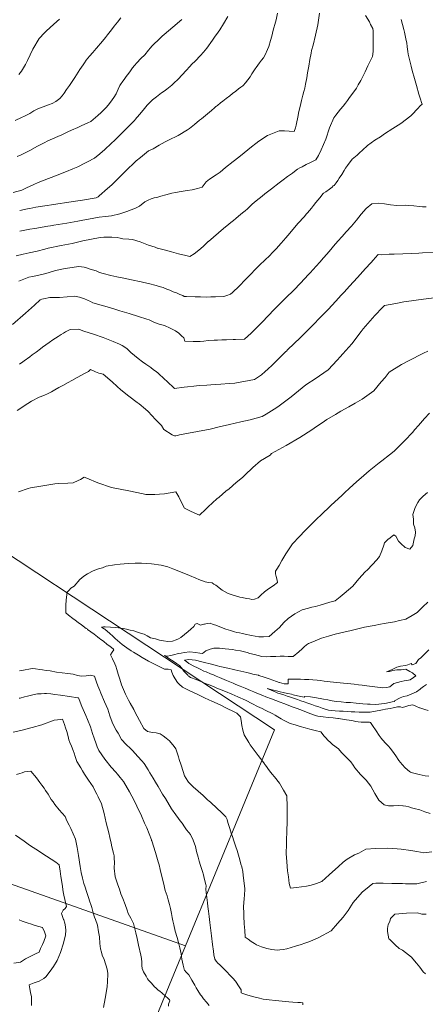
# Model space of a CAD drawing. Header units: inches. Extents: x 11351264 to 11356330, y 6702313 to 6706468.
# Tile 39 of 160: x 11354176 to 11354518, y 6703324 to 6704154. Entities that reach past the tile are written whole.
import ezdxf

# ---------------------------------------------------------------- set-up
doc = ezdxf.new("R2010")
doc.units = ezdxf.units.IN
doc.header["$MEASUREMENT"] = 0
doc.layers.add('Shumate_Contours_clip1', color=7, linetype='Continuous', lineweight=0)
doc.layers.add('Shumate_Parcels_clip1', color=7, linetype='Continuous', lineweight=0)

msp = doc.modelspace()

# ---------------------------------------------------------------- linework, layer by layer
at = {"layer": 'Shumate_Contours_clip1'}
for points, elevation in [([(11354351.56, 6704156.4), (11354347.96, 6704150.21), (11354344.77, 6704145.33), (11354343.57, 6704143.19), (11354340.43, 6704138.97), (11354338.75, 6704136.47), (11354333.93, 6704129.75), (11354331.1, 6704126.44), (11354328.64, 6704123.51), (11354324.06, 6704118.75), (11354321.26, 6704116.18), (11354319.66, 6704114.48), (11354316.38, 6704110.87), (11354313.12, 6704107.25), (11354309.79, 6704103.7), (11354306.21, 6704100.27), (11354304.41, 6704098.6), (11354300.1, 6704095.31), (11354297.9, 6704093.7), (11354295.65, 6704092.03), (11354291.36, 6704088.75), (11354288.06, 6704086.12), (11354287.81, 6704085.87), (11354287.66, 6704085.73), (11354283.72, 6704081.71), (11354280.16, 6704077.43), (11354277.21, 6704073.8), (11354273.59, 6704069.66), (11354273.16, 6704069.19), (11354272.79, 6704068.79), (11354264.9, 6704060.69), (11354258.71, 6704054.65), (11354256.35, 6704052.36), (11354253.1, 6704049.42), (11354247.76, 6704044.35), (11354243.63, 6704040.86), (11354239.11, 6704036.99), (11354233.16, 6704034.13), (11354230.96, 6704032.83), (11354225.02, 6704029.85), (11354221.03, 6704028.25), (11354215.63, 6704026.01), (11354206.33, 6704022.34), (11354196.69, 6704018.56), (11354191.69, 6704016.69), (11354188.16, 6704015.02), (11354181.87, 6704012.02), (11354177.89, 6704010.12), (11354170.49, 6704008.23)], 1404), ([(11354261.44, 6704155.41), (11354258.5, 6704151.65), (11354255.84, 6704148.28), (11354253.43, 6704145.22), (11354250.22, 6704141.15), (11354248.36, 6704138.87), (11354244.43, 6704134.03), (11354243.76, 6704133.23), (11354242.85, 6704132.06), (11354240.69, 6704129.46), (11354237.87, 6704126.21), (11354234.95, 6704122.97), (11354232.24, 6704119.54), (11354230.82, 6704117.57), (11354229.53, 6704115.62), (11354226.88, 6704111.73), (11354222.48, 6704105.07), (11354219.69, 6704100.92), (11354218.04, 6704098.47), (11354215.62, 6704094.9), (11354213.55, 6704091.95), (11354211.95, 6704089.75), (11354209.91, 6704087.47), (11354206.62, 6704084.97), (11354203.61, 6704083.1), (11354200.41, 6704082.01), (11354195.85, 6704080.42), (11354191.4, 6704078.71), (11354188.15, 6704076.91), (11354184.6, 6704074.87), (11354180.17, 6704072.63), (11354177.55, 6704071.34), (11354172.22, 6704068.74)], 1408), ([(11354467.72, 6704157.38), (11354470.94, 6704152), (11354471.97, 6704149.73), (11354473.76, 6704146.37), (11354474.23, 6704144.52), (11354474.14, 6704137.58), (11354474.09, 6704132.3), (11354474.06, 6704127.02), (11354473.52, 6704122.83), (11354472.62, 6704121.05), (11354470.75, 6704117.26), (11354469.56, 6704114.82), (11354468.39, 6704112.37), (11354467.33, 6704109.9), (11354465.83, 6704106.56), (11354463.7, 6704102.52), (11354461.6, 6704098.76), (11354460.05, 6704096.11), (11354457.79, 6704093.06), (11354454.27, 6704088.22), (11354452.56, 6704085.83), (11354450.9, 6704083.53), (11354448.72, 6704080.8), (11354446.67, 6704078.35), (11354444.75, 6704075.95), (11354442.77, 6704073.4), (11354440.83, 6704071.03), (11354437.26, 6704062.6), (11354434.36, 6704053.16), (11354432.37, 6704048.56), (11354430.35, 6704044.07), (11354428.01, 6704039.39), (11354425.81, 6704035.65), (11354424.06, 6704034.82), (11354421.88, 6704033.7), (11354417.72, 6704031.65), (11354414.15, 6704029.9), (11354412.3, 6704028.93), (11354410.37, 6704027.89), (11354407.85, 6704025.92), (11354405.99, 6704024.47), (11354401.99, 6704021.56), (11354398.33, 6704018.84), (11354394.9, 6704016.24), (11354388.36, 6704011.29), (11354382.9, 6704007.08), (11354380.47, 6704005.16), (11354375.48, 6704001.25), (11354372.19, 6703998.49), (11354368.18, 6703994.52), (11354366.13, 6703992.73), (11354364.03, 6703991.11), (11354360.49, 6703988.18), (11354358.43, 6703986.32), (11354356.32, 6703984.55), (11354354.17, 6703982.83), (11354352.45, 6703981.47), (11354348.02, 6703977.92), (11354343.66, 6703974.32), (11354339.39, 6703970.66), (11354335.34, 6703967.04), (11354335.13, 6703966.83), (11354333.59, 6703965.49), (11354330.73, 6703962.79), (11354327.11, 6703959.6), (11354323.27, 6703956.59), (11354319.56, 6703954.33), (11354316.08, 6703955.1), (11354310.12, 6703956.58), (11354304.09, 6703958.21), (11354301.08, 6703959.02), (11354298.05, 6703959.86), (11354292.44, 6703961.3), (11354292.28, 6703961.33), (11354292.17, 6703961.37), (11354292.07, 6703961.4), (11354290.38, 6703961.99), (11354284.64, 6703963.9), (11354277.71, 6703966.75), (11354271.31, 6703968.59), (11354268.17, 6703968.9), (11354263.08, 6703969.18), (11354260.8, 6703969.61), (11354258.4, 6703970.31), (11354253.83, 6703970.48), (11354249.4, 6703970.6), (11354247.04, 6703970.44), (11354243.97, 6703970.2), (11354229.44, 6703967.4), (11354220.26, 6703965.33), (11354211.01, 6703963.55), (11354200.17, 6703961.4), (11354197.29, 6703960.51), (11354190.76, 6703958.66), (11354184.1, 6703957.24), (11354178.98, 6703956.1), (11354173.07, 6703954.79)], 1398), ([(11354312.8, 6704154.06), (11354305.11, 6704147.54), (11354297.9, 6704141.2), (11354296.32, 6704139.87), (11354294.64, 6704138.28), (11354287.81, 6704131.83), (11354286.22, 6704129.81), (11354284.78, 6704128.17), (11354281.69, 6704124.31), (11354278.2, 6704121.1), (11354274.77, 6704117.51), (11354273, 6704115.3), (11354271.33, 6704113.19), (11354269.51, 6704110.76), (11354268.01, 6704108.71), (11354266.02, 6704105.97), (11354264.71, 6704104.2), (11354262.52, 6704101.19), (11354261.54, 6704099.96), (11354260.42, 6704098.33), (11354259.15, 6704095.14), (11354258.43, 6704093.25), (11354257.46, 6704091.45), (11354255.54, 6704088.09), (11354252.8, 6704084.38), (11354250.62, 6704081.69), (11354248.96, 6704079.83), (11354246.86, 6704077.65), (11354244.75, 6704075.6), (11354241.88, 6704073.04), (11354236.13, 6704067.96), (11354233.64, 6704066.83), (11354227.93, 6704064.28), (11354225.18, 6704063.03), (11354219.73, 6704060.68), (11354216.68, 6704059.29), (11354211.54, 6704056.9), (11354208.28, 6704055.41), (11354199.35, 6704051.47), (11354197.25, 6704050.37), (11354191.14, 6704047.2), (11354184.59, 6704043.71), (11354177.32, 6704039.93), (11354173.85, 6704038.43)], 1406), ([(11354209.79, 6704154.24), (11354204.88, 6704149.91), (11354198.57, 6704144.12), (11354197.07, 6704142.58), (11354192.59, 6704137.95), (11354187.2, 6704128.96), (11354182.79, 6704119.48), (11354180.88, 6704116.09), (11354177.67, 6704110.35), (11354175.32, 6704107.74)], 1410), ([(11354497.64, 6704153.98), (11354499.95, 6704145.38), (11354500.47, 6704143.29), (11354502, 6704136.35), (11354502.51, 6704134.15), (11354502.82, 6704131.03), (11354503.32, 6704126.94), (11354503.77, 6704124.62), (11354504.18, 6704122.53), (11354505.49, 6704116.8), (11354506.03, 6704114.64), (11354507.02, 6704110.96), (11354508.85, 6704104.33), (11354510.59, 6704098.31), (11354512.72, 6704091.1), (11354514.28, 6704086.1), (11354514.63, 6704084.9), (11354514.91, 6704083.89), (11354515.37, 6704082.59), (11354513.77, 6704081.14), (11354511.87, 6704078.99), (11354510.47, 6704077.51), (11354508.25, 6704075.05), (11354505.99, 6704072.65), (11354497.38, 6704066.46), (11354495.1, 6704064.8), (11354490.77, 6704062.12), (11354483.8, 6704057.58), (11354480.37, 6704055.09), (11354475.67, 6704052.22), (11354469.29, 6704047.89), (11354465.2, 6704043.72), (11354462.5, 6704041.47), (11354460.64, 6704039.68), (11354456.38, 6704036.21), (11354452.5, 6704030.86), (11354450.81, 6704028.73), (11354449.82, 6704026.74), (11354447.58, 6704023.29), (11354445.57, 6704020.15), (11354444.47, 6704018.4), (11354442.94, 6704016.47), (11354441.15, 6704014.22), (11354440.51, 6704013.67), (11354439.45, 6704012.76), (11354437.35, 6704011.11), (11354434.24, 6704008.88), (11354432.36, 6704007.52), (11354432.09, 6704007.31), (11354429.15, 6704003.75), (11354427.47, 6704001.73), (11354425.79, 6703999.7), (11354423.87, 6703997.31), (11354422.09, 6703995.09), (11354418.8, 6703991.19), (11354417.94, 6703990.18), (11354415.91, 6703987.81), (11354410.93, 6703982.23), (11354406.36, 6703976.9), (11354403.75, 6703973.83), (11354400.63, 6703970.04), (11354396.59, 6703965.41), (11354392.38, 6703960.81), (11354389.04, 6703957.26), (11354386.96, 6703955.17), (11354378.7, 6703947.29), (11354376.91, 6703945.55), (11354368.7, 6703937.09), (11354366.52, 6703934.77), (11354361.03, 6703929.31), (11354355.4, 6703924), (11354353.84, 6703922.56), (11354350.8, 6703921.47), (11354348.25, 6703920.51), (11354341.15, 6703920.26), (11354337.28, 6703920.2), (11354333.95, 6703920.1), (11354328.43, 6703920.16), (11354326.1, 6703920.16), (11354324.05, 6703920.24), (11354316.82, 6703920.56), (11354314.81, 6703920.68), (11354313.54, 6703921.4), (11354311.18, 6703922.39), (11354308.43, 6703923.52), (11354305.5, 6703924.63), (11354302.69, 6703925.79), (11354300.05, 6703926.81), (11354296.95, 6703928.02), (11354293.83, 6703929.05), (11354291.2, 6703929.96), (11354284.83, 6703931.48), (11354280.82, 6703932.43), (11354278.54, 6703932.86), (11354270.43, 6703934.58), (11354262.49, 6703936.16), (11354258.12, 6703937.16), (11354253, 6703938.34), (11354246.49, 6703940.03), (11354243.38, 6703940.92), (11354240.71, 6703942.06), (11354235.41, 6703943.73), (11354233.2, 6703944.31), (11354230.49, 6703945.28), (11354225.95, 6703945.79), (11354216.33, 6703944.42), (11354213.19, 6703943.92), (11354206.33, 6703942.42), (11354200.06, 6703940.56), (11354197, 6703939.71), (11354193.51, 6703938.81), (11354189.73, 6703938.03), (11354186.84, 6703937.48), (11354183.77, 6703936.81), (11354181.04, 6703935.87), (11354178.17, 6703934.63), (11354175.52, 6703933.52)], 1396), ([(11354429.02, 6704159.39), (11354427.56, 6704149.44), (11354425.55, 6704140.84), (11354423.44, 6704132.22), (11354422.25, 6704127.83), (11354421.83, 6704125.71), (11354420.82, 6704120.32), (11354419.79, 6704114.55), (11354418.79, 6704109.11), (11354418.09, 6704104.69), (11354417.13, 6704099.4), (11354416.53, 6704096.08), (11354415.73, 6704093.29), (11354414.83, 6704090.09), (11354413.68, 6704085.62), (11354413.03, 6704083.14), (11354411.17, 6704075.01), (11354410.79, 6704072.97), (11354409.19, 6704065.04), (11354408.71, 6704062.54), (11354407.55, 6704059.52), (11354403.2, 6704059.92), (11354399.25, 6704060.15), (11354394.99, 6704060.25), (11354390.69, 6704058.46), (11354385.16, 6704056.13), (11354377.7, 6704051.48), (11354375.14, 6704049.53), (11354371.44, 6704046.62), (11354365.32, 6704041.63), (11354360.76, 6704037.95), (11354356.2, 6704034.3), (11354349.73, 6704029.16), (11354345.03, 6704025.45), (11354341.67, 6704023.13), (11354336.1, 6704019.3), (11354333.38, 6704017.26), (11354331.77, 6704014.82), (11354330.1, 6704012.8), (11354326.01, 6704011.49), (11354323.9, 6704010.9), (11354321.46, 6704010.5), (11354317.38, 6704009.77), (11354312.36, 6704009.06), (11354307.34, 6704008.13), (11354304.48, 6704007.53), (11354299.42, 6704006.18), (11354294.99, 6704004.99), (11354291.75, 6704004.04), (11354289.63, 6704003.56), (11354286.98, 6704002.8), (11354284.31, 6704001.83), (11354281.6, 6704000.4), (11354277.13, 6703996.64), (11354273.69, 6703994.91), (11354266.48, 6703992.22), (11354260.6, 6703990.34), (11354253.62, 6703988.63), (11354248.55, 6703987.97), (11354243.13, 6703987.32), (11354234.14, 6703985.66), (11354229.48, 6703984.77), (11354225.19, 6703984.02), (11354215.82, 6703982.39), (11354204.79, 6703980.55), (11354202.15, 6703980.08), (11354199.89, 6703979.71), (11354188.89, 6703977.98), (11354184.58, 6703977.2), (11354181.92, 6703976.7), (11354176.1, 6703975.66)], 1400), ([(11354393.42, 6704159.22), (11354392.26, 6704153.71), (11354391.73, 6704151.77), (11354389.93, 6704145.08), (11354388.58, 6704139.94), (11354387.59, 6704136.25), (11354386.23, 6704131.1), (11354385.09, 6704128.62), (11354383.05, 6704124.14), (11354381.59, 6704121.64), (11354380.07, 6704119.54), (11354378.22, 6704117.37), (11354375.53, 6704113.64), (11354374.75, 6704112.5), (11354371.92, 6704108.15), (11354370.3, 6704105.73), (11354368.41, 6704102.97), (11354366.6, 6704100.68), (11354364.58, 6704098.41), (11354364.18, 6704098.12), (11354362.67, 6704097.04), (11354360.7, 6704095.53), (11354358.31, 6704093.63), (11354355.65, 6704091.59), (11354353.19, 6704089.71), (11354350.27, 6704087.51), (11354347.37, 6704085.21), (11354345.53, 6704083.72), (11354342.94, 6704081.58), (11354341.98, 6704080.82), (11354341.59, 6704080.51), (11354340.28, 6704079.38), (11354337.75, 6704077.22), (11354334.45, 6704074.49), (11354331.17, 6704071.75), (11354329.41, 6704070.38), (11354327.78, 6704069.07), (11354323.46, 6704065.58), (11354319.18, 6704062.22), (11354317.56, 6704060.89), (11354309.69, 6704056.31), (11354301.69, 6704052.27), (11354298.87, 6704050.77), (11354293.74, 6704048.07), (11354288.66, 6704045.11), (11354286.56, 6704044.14), (11354284.84, 6704043.34), (11354277.88, 6704037.68), (11354274.32, 6704034.8), (11354265.14, 6704025.85), (11354263.67, 6704024.42), (11354253.81, 6704014.66), (11354250.25, 6704011.48), (11354243.22, 6704005.24), (11354242.24, 6704004.41), (11354241.84, 6704004.17), (11354240.48, 6704003.64), (11354229.18, 6704001.84), (11354221.32, 6704000.63), (11354216, 6703999.79), (11354208.26, 6703998.61), (11354202.83, 6703997.79), (11354199.15, 6703997.22), (11354189.65, 6703995.76), (11354184.73, 6703994.8), (11354182.67, 6703994.39), (11354176.1, 6703993.08)], 1402), ([(11354518.82, 6703996.09), (11354515.84, 6703996.18), (11354513.09, 6703996.37), (11354508.33, 6703996.9), (11354503.57, 6703997.27), (11354501.04, 6703997.47), (11354494.11, 6703997.35), (11354488.83, 6703997.84), (11354483.68, 6703998.72), (11354478.42, 6703999.27), (11354472.97, 6703998.63), (11354468.25, 6703994.75), (11354463.96, 6703989.94), (11354462.04, 6703987.52), (11354459.94, 6703984.77), (11354455.84, 6703979.7), (11354451.48, 6703974.97), (11354447.89, 6703971.19), (11354444.28, 6703967.23), (11354440.63, 6703962.92), (11354438.32, 6703960.24), (11354434.96, 6703956.26), (11354432.36, 6703953.24), (11354429.22, 6703949.6), (11354425.97, 6703946.01), (11354420.94, 6703940.43), (11354419.15, 6703938.5), (11354416.71, 6703935.9), (11354407.86, 6703926.53), (11354400, 6703918.77), (11354396.62, 6703915.38), (11354389.81, 6703908.65), (11354386.5, 6703905.26), (11354379.63, 6703898.05), (11354376.67, 6703894.88), (11354371.35, 6703889.79), (11354365.79, 6703884.62), (11354358.15, 6703884.25), (11354356, 6703884.24), (11354350.44, 6703884.15), (11354346.59, 6703884.09), (11354342.76, 6703883.91), (11354340.14, 6703883.74), (11354335.14, 6703883.43), (11354331.38, 6703883.02), (11354328.14, 6703882.62), (11354322.47, 6703882.54), (11354315.36, 6703882.97), (11354314.4, 6703885.78), (11354312.55, 6703887.44), (11354310.24, 6703889.72), (11354307.38, 6703891.77), (11354302.89, 6703893.93), (11354298.16, 6703896.14), (11354293.83, 6703897.32), (11354289.31, 6703898.87), (11354285.31, 6703900.96), (11354283.32, 6703901.54), (11354276.37, 6703903.65), (11354268.51, 6703906.12), (11354260.67, 6703908.46), (11354255.62, 6703910.15), (11354249.81, 6703911.81), (11354246.73, 6703912.8), (11354237.79, 6703915.33), (11354235.74, 6703916.25), (11354230.62, 6703918.56), (11354226.47, 6703920.05), (11354222.72, 6703920.74), (11354216.13, 6703920.31), (11354209.56, 6703919.74), (11354204.2, 6703919.67), (11354201.41, 6703919.69), (11354196.31, 6703918.69), (11354194.73, 6703918.38), (11354193.44, 6703917.82), (11354188.48, 6703913.28), (11354181.04, 6703906.51), (11354170.11, 6703896.84)], 1394), ([(11354529.6, 6703957.8), (11354515.81, 6703957.22), (11354512.6, 6703957.04), (11354506.46, 6703956.75), (11354499.11, 6703956.54), (11354491.85, 6703956.3), (11354487.49, 6703956.11), (11354481.25, 6703955.71), (11354478.29, 6703955.86), (11354475.9, 6703953.19), (11354474.29, 6703951.46), (11354472.14, 6703949), (11354467.77, 6703944.13), (11354460.92, 6703936.64), (11354454.09, 6703929.14), (11354449.57, 6703924.28), (11354447.17, 6703921.69), (11354442.69, 6703916.72), (11354436.17, 6703909.54), (11354428.43, 6703901.66), (11354424.68, 6703897.69), (11354421.35, 6703894.33), (11354412.93, 6703885.99), (11354402.02, 6703875.56), (11354401.03, 6703874.53), (11354400.52, 6703874.14), (11354395.67, 6703869.37), (11354390.57, 6703864.31), (11354388.94, 6703862.84), (11354385.37, 6703859.32), (11354383.09, 6703857.3), (11354379.93, 6703854.5), (11354374.15, 6703850.55), (11354357.39, 6703847.56), (11354352.61, 6703847.21), (11354345.56, 6703846.64), (11354337.25, 6703846.2), (11354334, 6703845.94), (11354327.54, 6703845.45), (11354323.05, 6703844.99), (11354317.66, 6703844.32), (11354314.83, 6703844.04), (11354306.61, 6703843.12), (11354300.18, 6703849.17), (11354298.16, 6703850.95), (11354292.88, 6703856.06), (11354291.22, 6703857.33), (11354289.07, 6703858.9), (11354286.82, 6703860.66), (11354282.34, 6703863.62), (11354279.68, 6703865.62), (11354276.06, 6703868.4), (11354269.74, 6703873.39), (11354266.41, 6703876.71), (11354262.57, 6703879.36), (11354260.34, 6703880.4), (11354255.01, 6703882.67), (11354249.33, 6703884.96), (11354246.44, 6703886.02), (11354238.3, 6703888.87), (11354235.48, 6703889.73), (11354229.45, 6703891.65), (11354225.88, 6703893), (11354218.56, 6703892.77), (11354214.84, 6703890.7), (11354213.07, 6703889.64), (11354211.22, 6703888.52), (11354208.62, 6703886.9), (11354204.15, 6703884), (11354200.9, 6703881.77), (11354195.44, 6703877.82), (11354193.58, 6703876.45), (11354189.99, 6703873.8), (11354186.75, 6703871.38), (11354184.55, 6703869.75), (11354179.93, 6703866.3), (11354178.87, 6703865.56), (11354176.02, 6703863.58)], 1392), ([(11354525.49, 6703919.48), (11354516.57, 6703918.31), (11354502.14, 6703916.33), (11354500.05, 6703916), (11354493.31, 6703914.76), (11354483.6, 6703913.08), (11354481.95, 6703911.31), (11354475.65, 6703904.59), (11354465.84, 6703893.31), (11354464.14, 6703891.04), (11354456.14, 6703880.79), (11354448.49, 6703872.22), (11354446.33, 6703869.62), (11354443.82, 6703866.99), (11354436.08, 6703858.67), (11354428.95, 6703853.8), (11354426.18, 6703851.65), (11354417.42, 6703846.03), (11354411.2, 6703841.09), (11354405.07, 6703836.01), (11354394.85, 6703828.43), (11354392.97, 6703827.16), (11354384, 6703821.3), (11354380.65, 6703819.34), (11354370.47, 6703816.76), (11354362.52, 6703814.9), (11354352.98, 6703812.76), (11354344.36, 6703810.62), (11354336.77, 6703808.83), (11354326.13, 6703806.71), (11354310.99, 6703804.02), (11354309.04, 6703803.48), (11354307.87, 6703803.12), (11354306.73, 6703803.14), (11354304.56, 6703803.9), (11354297.73, 6703808.44), (11354295.72, 6703811.9), (11354290.67, 6703817.03), (11354284.52, 6703823.64), (11354282.2, 6703825.78), (11354276.91, 6703830.03), (11354275.25, 6703831.18), (11354268.12, 6703836.67), (11354261.49, 6703842.02), (11354258.24, 6703844.74), (11354254.05, 6703848.58), (11354246.55, 6703855.04), (11354242.97, 6703856.11), (11354239.97, 6703857.18), (11354235.75, 6703858.93), (11354234.14, 6703857.41), (11354230.88, 6703855.68), (11354228.26, 6703854.28), (11354224.7, 6703852.32), (11354220.17, 6703849.66), (11354217.06, 6703848), (11354212.43, 6703845.56), (11354208.99, 6703843.82), (11354205.69, 6703842.03), (11354202.84, 6703840.3), (11354200.17, 6703838.79), (11354196.58, 6703837.25), (11354192.48, 6703835.73), (11354186.2, 6703832.26), (11354183.04, 6703830.4), (11354174.06, 6703824.39)], 1390), ([(11354520.22, 6703874.47), (11354516.6, 6703872.87), (11354503.96, 6703866.28), (11354498.12, 6703863.17), (11354487.76, 6703856.79), (11354484.34, 6703852.42), (11354480.98, 6703848.73), (11354474.64, 6703841.21), (11354470.72, 6703838.21), (11354464.91, 6703834.12), (11354459.02, 6703830.72), (11354453.65, 6703827.71), (11354446.82, 6703824.08), (11354442.44, 6703821.29), (11354434.97, 6703816.84), (11354433.09, 6703815.41), (11354424.48, 6703809.74), (11354422.38, 6703808.18), (11354412.19, 6703801.77), (11354400.75, 6703795.08), (11354388.41, 6703788.22), (11354387.25, 6703786.92), (11354379.28, 6703782.16), (11354372.71, 6703776.44), (11354365.96, 6703769.9), (11354363.95, 6703768.14), (11354358.76, 6703763.73), (11354352.59, 6703758.57), (11354349.79, 6703756.44), (11354344.19, 6703751.49), (11354342.34, 6703749.98), (11354335.03, 6703743.22), (11354333.02, 6703741.32), (11354327.8, 6703736.31), (11354320.8, 6703739.56), (11354315.15, 6703742.24), (11354312.33, 6703747.63), (11354310.24, 6703751.86), (11354307.9, 6703755.93), (11354298.28, 6703754.35), (11354294.01, 6703754.05), (11354290.18, 6703753.63), (11354282.53, 6703753.84), (11354280.22, 6703754.41), (11354268.08, 6703756.94), (11354253.5, 6703759.65), (11354241.94, 6703763.67), (11354232.73, 6703767.5), (11354230.55, 6703768.33), (11354227.25, 6703766.51), (11354225.31, 6703765.45), (11354221.27, 6703763.57), (11354216.58, 6703763.41), (11354208.74, 6703763.12), (11354205.88, 6703762.65), (11354194.08, 6703760.8), (11354185.28, 6703759.46), (11354183.37, 6703758.83), (11354174.98, 6703756.04)], 1388), ([(11354521.56, 6703822.17), (11354517.55, 6703817.89), (11354512.3, 6703811.87), (11354509.4, 6703808.56), (11354507.22, 6703806), (11354500.81, 6703799.33), (11354492.78, 6703790.98), (11354491.86, 6703790.37), (11354487.89, 6703787.16), (11354481.4, 6703782.18), (11354479.29, 6703780.47), (11354470.74, 6703773.58), (11354464.13, 6703767.83), (11354460.39, 6703764.67), (11354453.81, 6703758.69), (11354450.29, 6703755.51), (11354447.92, 6703753.21), (11354438.36, 6703744.35), (11354430.08, 6703736.33), (11354426.91, 6703733.43), (11354421.88, 6703728.56), (11354416.39, 6703723.13), (11354411.94, 6703718.26), (11354406.19, 6703712.21), (11354403.23, 6703708.05), (11354400.48, 6703703.8), (11354397.19, 6703698.08), (11354394.76, 6703693.98), (11354392.85, 6703690.89), (11354391.82, 6703689.15), (11354391.78, 6703686.86), (11354392.36, 6703684.54), (11354393.32, 6703681.71), (11354393.54, 6703679.55), (11354389.9, 6703676.79), (11354385.82, 6703674.19), (11354382.59, 6703671.7), (11354379.39, 6703668.89), (11354377.22, 6703666.76), (11354374.09, 6703665.5), (11354371.96, 6703665.4), (11354369.73, 6703665.77), (11354367.39, 6703666.09), (11354363.71, 6703666.99), (11354361.71, 6703667.21), (11354356.12, 6703668.99), (11354351.79, 6703670.29), (11354346.89, 6703673.04), (11354341.44, 6703677.42), (11354339.79, 6703678.1), (11354338.26, 6703679.19), (11354335.19, 6703679.73), (11354332.35, 6703680.24), (11354327.05, 6703682.25), (11354324.65, 6703683.21), (11354319.24, 6703685.37), (11354313.04, 6703687.96), (11354305.09, 6703691.19), (11354301.14, 6703692.73), (11354295.38, 6703694.12), (11354293.2, 6703694.55), (11354289.44, 6703695.1), (11354287.31, 6703695.38), (11354278.7, 6703695.85), (11354273.51, 6703695.96), (11354267.55, 6703695.59), (11354260.85, 6703695.09), (11354256.04, 6703694.4), (11354248.91, 6703693.32), (11354245.85, 6703691.99), (11354242.5, 6703691.09), (11354238.08, 6703689.41), (11354233.34, 6703686.98), (11354230.25, 6703684.92), (11354226.92, 6703682.01), (11354222.02, 6703676.57), (11354219.31, 6703674.89), (11354217.76, 6703673.03), (11354216.14, 6703671.39), (11354215.2, 6703664.92), (11354215.02, 6703660.33), (11354215.02, 6703654.18), (11354217.39, 6703652), (11354221, 6703649.19), (11354222.85, 6703647.92), (11354225.53, 6703645.87), (11354228.3, 6703643.85), (11354232.23, 6703640.98), (11354232.88, 6703640.51), (11354233.39, 6703640.15), (11354236.13, 6703638.07), (11354238.87, 6703636), (11354241.61, 6703633.92), (11354243.51, 6703632.46), (11354244.15, 6703631.99), (11354246.92, 6703629.89), (11354249.68, 6703627.79), (11354252.45, 6703625.7), (11354254.91, 6703623.8), (11354255.33, 6703623.42), (11354255.38, 6703622.85), (11354254.13, 6703620.84), (11354252.54, 6703618.6), (11354254.32, 6703615.26), (11354256.41, 6703611.21), (11354257.09, 6703609.15), (11354257.88, 6703606.35), (11354259.09, 6703602.25), (11354260.51, 6703598.16), (11354261.93, 6703593.48), (11354263.6, 6703589.48), (11354264.48, 6703587.44), (11354265.22, 6703585.48), (11354267.95, 6703580.44), (11354269.22, 6703578.08), (11354272.27, 6703572.48), (11354273.23, 6703570.67), (11354277.24, 6703563.29), (11354280.9, 6703556.57), (11354283.82, 6703554.04), (11354288.12, 6703553.32), (11354291.31, 6703552.87), (11354294.51, 6703552.15), (11354297.11, 6703550.49), (11354299.52, 6703548.51), (11354302.44, 6703546.09), (11354306.22, 6703541.35), (11354307.74, 6703539.4), (11354308.58, 6703536.96), (11354309.99, 6703532.62), (11354310.68, 6703530.46), (11354312.15, 6703525.85), (11354313.92, 6703520.27), (11354315.04, 6703516.73), (11354317.96, 6703512.18), (11354318.42, 6703511.47), (11354318.9, 6703510.81), (11354322.47, 6703507.55), (11354326.58, 6703503.79), (11354330.69, 6703500.03), (11354334.78, 6703496.24), (11354335.6, 6703495.62), (11354337.16, 6703494.26), (11354342.25, 6703489.62), (11354346.2, 6703485.87), (11354348.26, 6703483.82), (11354350.03, 6703482.06), (11354350.94, 6703480.05), (11354351.52, 6703477.39), (11354351.8, 6703476.5), (11354353.16, 6703472.33), (11354354.45, 6703468.52), (11354355.5, 6703465.58), (11354356.63, 6703461.97), (11354358.31, 6703456.78), (11354359.35, 6703453.81), (11354360.56, 6703449.82), (11354361.08, 6703447.84), (11354361.92, 6703444.88), (11354362.69, 6703442.2), (11354363.3, 6703439.96), (11354364.15, 6703436.26), (11354364.63, 6703433.04), (11354365.91, 6703421.46), (11354365.62, 6703415.85), (11354365.38, 6703413.71), (11354365.03, 6703409.5), (11354364.83, 6703406.85), (11354364.93, 6703405.53), (11354365.12, 6703401.76), (11354365.23, 6703398.2), (11354365.5, 6703392.41), (11354365.65, 6703389.01), (11354365.8, 6703386.65), (11354366.1, 6703380.9), (11354368.63, 6703378.99), (11354371.22, 6703377.12), (11354373.99, 6703375.4), (11354375.8, 6703374.38), (11354377.19, 6703373.9), (11354380.07, 6703372.69), (11354384.4, 6703371.36), (11354388.75, 6703370.47), (11354393.1, 6703369.77), (11354395.35, 6703370.04), (11354398.23, 6703370.36), (11354401.48, 6703370.92), (11354404.98, 6703372.06), (11354408.65, 6703373.15), (11354413.36, 6703374.67), (11354416.58, 6703375.75), (11354420.72, 6703377.24), (11354423.81, 6703378.56), (11354427.2, 6703379.95), (11354432.09, 6703382.48), (11354435.16, 6703384.11), (11354438.65, 6703386), (11354444.1, 6703392.22), (11354448.78, 6703397.56), (11354453.08, 6703403.18), (11354457.29, 6703410.09), (11354464.72, 6703418.72), (11354470.71, 6703423.58), (11354473.9, 6703426.1), (11354476.45, 6703426.17), (11354482.7, 6703426.29), (11354489.95, 6703425.98), (11354498.91, 6703425.96), (11354501.4, 6703425.84), (11354507.75, 6703425.81), (11354511.01, 6703425.83), (11354513.3, 6703426.26), (11354516.98, 6703427.03), (11354519.22, 6703427.77)], 1386), ([(11354520.04, 6703755.52), (11354516.3, 6703752.25), (11354513.28, 6703749.34), (11354511.78, 6703747.04), (11354509.56, 6703742.85), (11354507.7, 6703736.96), (11354508.09, 6703732.85), (11354508.19, 6703728.89), (11354509.33, 6703725.7), (11354509.85, 6703721.97), (11354509.42, 6703718.85), (11354508.68, 6703716.27), (11354508.24, 6703713.6), (11354507.53, 6703710.68), (11354504.97, 6703707.77), (11354501.23, 6703709.12), (11354497.56, 6703712.57), (11354495.41, 6703714.41), (11354493.15, 6703718.74), (11354491.66, 6703719.88), (11354488.47, 6703717.28), (11354486.56, 6703715.74), (11354483.78, 6703712.91), (11354483.01, 6703710.97), (11354481.42, 6703706.22), (11354479.45, 6703701.46), (11354477.17, 6703698.79), (11354469.28, 6703690.42), (11354467.5, 6703688.56), (11354462.1, 6703682.64), (11354456.93, 6703676.54), (11354449.63, 6703670.41), (11354446.38, 6703667.64), (11354442.03, 6703664.24), (11354437.57, 6703662.91), (11354429.32, 6703660.41), (11354425.44, 6703659.27), (11354422.5, 6703658.69), (11354419.72, 6703658.02), (11354414.19, 6703656.48), (11354408.08, 6703653.15), (11354402.33, 6703649.15), (11354398.68, 6703645.93), (11354395.06, 6703641.77), (11354391.18, 6703638.21), (11354386.31, 6703634.14), (11354381.61, 6703633.79), (11354377.71, 6703633.76), (11354371.49, 6703634.9), (11354366.27, 6703636.08), (11354363.92, 6703636.57), (11354361.45, 6703637.09), (11354359.23, 6703637.51), (11354357.12, 6703637.91), (11354353.72, 6703639.03), (11354350, 6703640.29), (11354344.98, 6703642.2), (11354341.4, 6703643.54), (11354339.26, 6703644.36), (11354336.64, 6703645.34), (11354334.1, 6703644.96), (11354332.01, 6703644.47), (11354331.5, 6703644.37), (11354328.68, 6703643.78), (11354325.64, 6703644.97), (11354323.93, 6703644.64), (11354322.81, 6703642.66), (11354320.51, 6703640.38), (11354318.29, 6703638.27), (11354315.06, 6703635.81), (11354311.89, 6703633.4), (11354309.87, 6703632.23), (11354308.08, 6703631.26), (11354304.94, 6703630.25), (11354301.07, 6703630.01), (11354297.44, 6703630.34), (11354293.92, 6703631.16), (11354290.6, 6703632.06), (11354286.45, 6703633.02), (11354283.48, 6703634.67), (11354281.16, 6703636), (11354278.83, 6703636.65), (11354276.15, 6703637.57), (11354272.35, 6703638.76), (11354269.14, 6703639.54), (11354266.3, 6703640.23), (11354263.45, 6703640.93), (11354259.32, 6703641.5), (11354256.55, 6703641.75), (11354252.74, 6703641.98), (11354248.31, 6703642.31), (11354247.58, 6703642.15), (11354246.68, 6703642.2), (11354245.19, 6703642.06), (11354247.41, 6703640.51), (11354247.9, 6703640.17), (11354250.08, 6703638.25), (11354251.81, 6703636.86), (11354254.92, 6703634.06), (11354256.55, 6703632.55), (11354258.62, 6703630.64), (11354262.44, 6703627.4), (11354264.45, 6703625.89), (11354266.36, 6703624.53), (11354270.08, 6703622.16), (11354272.18, 6703620.86), (11354276.3, 6703618.38), (11354279.44, 6703616.5), (11354284.66, 6703613.36), (11354289.14, 6703611.13), (11354293.17, 6703609.19), (11354298.12, 6703606.73), (11354301.37, 6703606.63), (11354303.81, 6703606.1), (11354304.52, 6703604.18), (11354305.4, 6703601.13), (11354307.06, 6703598.48), (11354309.08, 6703595.47), (11354310.63, 6703594.05), (11354313.39, 6703591.47), (11354319.56, 6703588.41), (11354325.77, 6703585.41), (11354328.43, 6703584.15), (11354332, 6703582.46), (11354335.49, 6703580.81), (11354338.09, 6703579.77), (11354340.09, 6703578.89), (11354345.8, 6703576.13), (11354350.59, 6703573.81), (11354356.93, 6703570.73), (11354359.24, 6703569.6), (11354362.14, 6703566.46), (11354362.85, 6703563.33), (11354363.53, 6703559.23), (11354364.2, 6703555.12), (11354365.38, 6703551.25), (11354369.19, 6703544.68), (11354370.53, 6703542.78), (11354373.69, 6703538.43), (11354377.23, 6703533.86), (11354381.04, 6703528.9), (11354382.47, 6703526.82), (11354382.9, 6703526.15), (11354383.36, 6703525.6), (11354386.82, 6703521.05), (11354389.03, 6703518.26), (11354390.99, 6703515.84), (11354395.14, 6703510.6), (11354398.64, 6703504.66), (11354401.42, 6703499.99), (11354401.7, 6703490.48), (11354401.69, 6703485.68), (11354401.69, 6703480.47), (11354401.63, 6703477.66), (11354401.26, 6703470.69), (11354400.96, 6703461.67), (11354400.99, 6703459.14), (11354400.8, 6703451.26), (11354401.42, 6703444.31), (11354402.02, 6703436.61), (11354402.71, 6703431.5), (11354403.37, 6703426.06), (11354404.46, 6703422.04), (11354409.57, 6703422.51), (11354418.06, 6703423.65), (11354421.92, 6703424.71), (11354426.37, 6703425.94), (11354430.9, 6703427.78), (11354437.04, 6703433.38), (11354439.89, 6703435.98), (11354444.49, 6703440.02), (11354448.91, 6703444.02), (11354452.31, 6703446.42), (11354458.31, 6703450.12), (11354462.09, 6703451.45), (11354468.01, 6703454.89), (11354476.17, 6703455.53), (11354486.49, 6703455.79), (11354494.26, 6703455.17), (11354497.65, 6703454.81), (11354505.91, 6703453.8), (11354510.89, 6703452.95), (11354514.05, 6703452.31), (11354516.65, 6703451.78), (11354523.56, 6703452.68)], 1384), ([(11354520.18, 6703663.08), (11354516.06, 6703659.09), (11354513.65, 6703656.75), (11354511.1, 6703654.28), (11354506.93, 6703651.75), (11354501.67, 6703648.65), (11354496.46, 6703647.51), (11354492.12, 6703646.56), (11354483.5, 6703644.98), (11354480.41, 6703644.47), (11354475.1, 6703643.51), (11354466.72, 6703641.93), (11354464.62, 6703641.36), (11354454.43, 6703638.82), (11354450.42, 6703637.91), (11354442.13, 6703636.08), (11354436.4, 6703634.4), (11354430.53, 6703632.59), (11354423.15, 6703629.56), (11354419.7, 6703628.26), (11354418.06, 6703627), (11354416.07, 6703625.41), (11354414.23, 6703623.71), (11354411.55, 6703621.29), (11354406.79, 6703617.22), (11354402.56, 6703617.29), (11354399.19, 6703617.41), (11354395.82, 6703617.54), (11354392.01, 6703617.38), (11354387.56, 6703617.27), (11354384.32, 6703617.12), (11354380.38, 6703617.32), (11354374.1, 6703618.81), (11354370.23, 6703619.91), (11354367.79, 6703620.52), (11354362.36, 6703622.13), (11354358.07, 6703622.69), (11354355.43, 6703623.03), (11354349.37, 6703623.67), (11354346.95, 6703624.07), (11354344.46, 6703624.19), (11354339.9, 6703624.3), (11354336.66, 6703623.35), (11354333, 6703621.97), (11354330.27, 6703619.68), (11354327.95, 6703620.02), (11354324.26, 6703620.56), (11354319.47, 6703621.1), (11354314.79, 6703620.64), (11354312.19, 6703620.16), (11354310.08, 6703619.76), (11354305.78, 6703618.73), (11354303.6, 6703618.17), (11354300.58, 6703617.63), (11354298.09, 6703618.14), (11354299.93, 6703616.91), (11354300.46, 6703616.63), (11354300.76, 6703616.53), (11354302.79, 6703615.01), (11354305.59, 6703613.25), (11354308.43, 6703611.5), (11354310.93, 6703609.58), (11354312.78, 6703607.31), (11354314.52, 6703604.99), (11354317.84, 6703601.45), (11354318.28, 6703600.94), (11354318.64, 6703600.63), (11354318.9, 6703600.43), (11354320.25, 6703599.64), (11354324.77, 6703597.75), (11354326.82, 6703596.99), (11354330.67, 6703595.4), (11354333.37, 6703594.35), (11354336.57, 6703593.05), (11354339.94, 6703591.7), (11354342.46, 6703590.68), (11354344.48, 6703589.85), (11354349.7, 6703587.68), (11354354.92, 6703585.5), (11354360.11, 6703583.31), (11354366.4, 6703580.36), (11354372.27, 6703577.35), (11354376.72, 6703575.26), (11354380.59, 6703573.33), (11354383.17, 6703572.1), (11354389.56, 6703568.91), (11354391.58, 6703567.77), (11354393.75, 6703566.54), (11354396.59, 6703564.8), (11354399.06, 6703563.25), (11354404.18, 6703560.91), (11354408.37, 6703559.63), (11354412.59, 6703558.4), (11354416.85, 6703557.21), (11354418.87, 6703556.71), (11354420.81, 6703556.06), (11354425.31, 6703554.99), (11354430.13, 6703553.89), (11354432.69, 6703550.16), (11354434.22, 6703548.65), (11354435.84, 6703546.85), (11354438.14, 6703544.92), (11354439.93, 6703543.05), (11354444.79, 6703539.47), (11354447.55, 6703536.34), (11354450.67, 6703533.09), (11354455.17, 6703528.54), (11354457.21, 6703525.6), (11354458.78, 6703523.53), (11354463.52, 6703517.94), (11354465.52, 6703515.79), (11354468.17, 6703512.95), (11354472.06, 6703507.91), (11354475.61, 6703501.97), (11354479.01, 6703496.12), (11354481.12, 6703494.3), (11354483.45, 6703492.17), (11354487.16, 6703491.49), (11354491.29, 6703491.54), (11354495.35, 6703491.66), (11354499.25, 6703491.57), (11354499.38, 6703491.56), (11354501.74, 6703491.16), (11354504.1, 6703490.58), (11354506.44, 6703489.9), (11354508.78, 6703489.27), (11354513.43, 6703488.1), (11354517.73, 6703486.36), (11354522.24, 6703485.06)], 1382), ([(11354521.03, 6703622.87), (11354517.61, 6703619.64), (11354514.34, 6703616.23), (11354512.42, 6703614.66), (11354510.07, 6703611.23), (11354507, 6703610.31), (11354506.26, 6703611.32), (11354503.43, 6703610.25), (11354501.34, 6703609.67), (11354497.04, 6703609.03), (11354494.11, 6703608.27), (11354490.67, 6703606.72), (11354487.49, 6703605.24), (11354485.34, 6703604.24), (11354487.85, 6703604.75), (11354490.82, 6703605.33), (11354494.17, 6703605.93), (11354495.79, 6703605.99), (11354497.62, 6703606.12), (11354501.81, 6703606.73), (11354505, 6703604.52), (11354507.37, 6703603.55), (11354510.21, 6703600.94), (11354508.15, 6703599.51), (11354505.22, 6703597.56), (11354502.38, 6703597.06), (11354500.26, 6703596.73), (11354497.71, 6703596.28), (11354491.67, 6703594.38), (11354489.94, 6703593.22), (11354488.2, 6703591.81), (11354485.33, 6703591.18), (11354482.33, 6703590.98), (11354479.9, 6703591.27), (11354477.66, 6703591.54), (11354473.3, 6703592), (11354468.68, 6703592.61), (11354464.91, 6703593.06), (11354461.81, 6703593.41), (11354458.17, 6703593.82), (11354452.59, 6703594.46), (11354449.16, 6703594.82), (11354446.37, 6703595.12), (11354440.56, 6703595.72), (11354437.95, 6703595.99), (11354432.8, 6703596.54), (11354429.65, 6703596.91), (11354426.85, 6703597.22), (11354423.27, 6703597.55), (11354419.93, 6703597.85), (11354416.22, 6703598), (11354412.77, 6703598.11), (11354408.27, 6703598.13), (11354405.32, 6703598.16), (11354402.56, 6703598.21), (11354402.4, 6703594.16), (11354399.1, 6703594.16), (11354397.09, 6703594.72), (11354395.13, 6703595.34), (11354395.01, 6703595.34), (11354392.62, 6703596.15), (11354386.33, 6703598.35), (11354382.13, 6703599.82), (11354377.81, 6703601.33), (11354377.4, 6703601.44), (11354372.74, 6703602.51), (11354369.85, 6703603.16), (11354367.65, 6703603.66), (11354362.56, 6703604.81), (11354357.46, 6703605.97), (11354355.21, 6703606.51), (11354352.67, 6703607.11), (11354348.97, 6703608), (11354344.9, 6703608.97), (11354342.82, 6703609.47), (11354337.83, 6703610.68), (11354335.58, 6703611.25), (11354333.1, 6703611.86), (11354329.8, 6703612.73), (11354324.33, 6703614.25), (11354318.85, 6703614.86), (11354315.19, 6703614.13), (11354317.17, 6703612.67), (11354318.79, 6703611.28), (11354323.51, 6703608.95), (11354325.37, 6703608.02), (11354328.22, 6703606.53), (11354331.45, 6703604.93), (11354333.39, 6703604.22), (11354337, 6703602.77), (11354339.65, 6703601.71), (11354341.84, 6703600.74), (11354344.54, 6703599.58), (11354350.44, 6703597.02), (11354356.02, 6703594.76), (11354358.47, 6703593.77), (11354362.12, 6703592.3), (11354366.18, 6703590.57), (11354370.66, 6703588.68), (11354373.39, 6703587.51), (11354377.36, 6703585.82), (11354381.04, 6703584.39), (11354383.69, 6703583.35), (11354388.45, 6703581.52), (11354395.85, 6703578.71), (11354398.9, 6703577.62), (11354402.42, 6703576.31), (11354405.94, 6703574.99), (11354410.06, 6703573.43), (11354412.37, 6703572.59), (11354415.92, 6703571.22), (11354419.46, 6703569.85), (11354424.75, 6703567.8), (11354426.22, 6703567.35), (11354427.6, 6703566.93), (11354431.87, 6703566.42), (11354436.18, 6703565.93), (11354440.5, 6703565.45), (11354444.45, 6703565), (11354444.78, 6703564.98), (11354448.39, 6703564.56), (11354451.61, 6703563.99), (11354454, 6703563.58), (11354457.4, 6703562.99), (11354459.46, 6703562.62), (11354461.5, 6703562.23), (11354464.07, 6703562.04), (11354467.99, 6703561.86), (11354470.91, 6703561.93), (11354471.87, 6703561.57), (11354472.35, 6703560.86), (11354473.7, 6703559.15), (11354476.66, 6703554.73), (11354479.2, 6703550.61), (11354480.77, 6703548.58), (11354481.96, 6703546.92), (11354484.91, 6703543.97), (11354486.71, 6703542.04), (11354488.78, 6703539.8), (11354491.75, 6703535.67), (11354493.14, 6703533.65), (11354495.8, 6703529.63), (11354498.53, 6703526.2), (11354501.09, 6703523.46), (11354504.84, 6703520.3), (11354505.71, 6703519.94), (11354507.3, 6703519.36), (11354512.79, 6703517.82), (11354515.53, 6703517.27), (11354518.09, 6703516.83), (11354521.09, 6703516.38)], 1380), ([(11354175.88, 6703605.18), (11354179.44, 6703605.82), (11354185.32, 6703606.87), (11354186.97, 6703607.09), (11354189.55, 6703606.84), (11354193.06, 6703606.22), (11354195.23, 6703606), (11354198.48, 6703605.41), (11354201.86, 6703605.06), (11354207.13, 6703603.96), (11354211.83, 6703603.51), (11354216.77, 6703603.02), (11354221.28, 6703602.37), (11354224.75, 6703601.36), (11354228.25, 6703600.64), (11354232.14, 6703601.05), (11354235.52, 6703601.57), (11354239.23, 6703600.67), (11354240.97, 6703595.65), (11354242.12, 6703592.55), (11354243.64, 6703588.61), (11354244.55, 6703586.26), (11354247.65, 6703578.93), (11354250.3, 6703572.89), (11354252.2, 6703567.24), (11354254.09, 6703562), (11354255.01, 6703559.85), (11354257.53, 6703555.22), (11354259.06, 6703552.55), (11354261.94, 6703547.31), (11354265.89, 6703543.17), (11354269.62, 6703539.62), (11354271.1, 6703537.97), (11354275.71, 6703533.07), (11354279.02, 6703529.42), (11354281.1, 6703527.13), (11354284.5, 6703521.72), (11354285.92, 6703519.37), (11354288.76, 6703514.71), (11354290.59, 6703511.5), (11354292.85, 6703507.68), (11354296.65, 6703501.21), (11354298.92, 6703497.71), (11354304.21, 6703488.97), (11354307.71, 6703483.79), (11354310.11, 6703480.74), (11354311.43, 6703478.95), (11354313.09, 6703476.85), (11354314.99, 6703473.86), (11354316.84, 6703471.29), (11354318.6, 6703469.05), (11354320.04, 6703467.31), (11354322.25, 6703462.64), (11354324.26, 6703457.07), (11354325.24, 6703453.09), (11354326.47, 6703448.1), (11354327.47, 6703444.88), (11354328.6, 6703441.25), (11354330.2, 6703436.05), (11354331.01, 6703433.24), (11354331.77, 6703430.37), (11354332.51, 6703427.43), (11354333.11, 6703424.78), (11354333.2, 6703424.39), (11354333.23, 6703424.29), (11354333.24, 6703424.16), (11354332.99, 6703421.36), (11354333.21, 6703418.4), (11354333.84, 6703414.18), (11354334.33, 6703409.59), (11354334.67, 6703406.64), (11354335.26, 6703402.64), (11354335.83, 6703398.33), (11354336.44, 6703393.05), (11354337.55, 6703384.15), (11354337.78, 6703382.06), (11354338.77, 6703374.67), (11354339.46, 6703369.1), (11354339.81, 6703366.04), (11354340.64, 6703362.38), (11354341.9, 6703360.65), (11354343.15, 6703359.01), (11354344.73, 6703357.46), (11354346.9, 6703355.45), (11354350.59, 6703351.77), (11354353.64, 6703348.61), (11354355.75, 6703346.22), (11354357.95, 6703343.84), (11354359.22, 6703342.05), (11354360.09, 6703340.66), (11354360.66, 6703339.92), (11354362.82, 6703336.38), (11354362.73, 6703333.79), (11354364.17, 6703333.35), (11354365.02, 6703333.07), (11354368.39, 6703332.03), (11354373.55, 6703330.56), (11354377.2, 6703329.56), (11354381.34, 6703328.56), (11354386.43, 6703327.91), (11354391.85, 6703327.51), (11354397.39, 6703326.86), (11354402.89, 6703326.36), (11354406.46, 6703326.1), (11354410.59, 6703325.77), (11354412.95, 6703325.67), (11354414.93, 6703325.56), (11354414.86, 6703323.84)], 1388), ([(11354519.08, 6703593.8), (11354516.54, 6703592.09), (11354514.26, 6703590.38), (11354513.62, 6703589.86), (11354510.73, 6703587.5), (11354506.79, 6703585.76), (11354502.75, 6703584.19), (11354499.83, 6703583.51), (11354496.95, 6703582.37), (11354491.99, 6703580.05), (11354492.15, 6703579.49), (11354490.21, 6703579.04), (11354487.96, 6703578.52), (11354483.91, 6703577.58), (11354481.03, 6703577.33), (11354478.96, 6703577.08), (11354476.32, 6703576.85), (11354471.58, 6703577.01), (11354469.44, 6703577.11), (11354465.4, 6703577.51), (11354459.73, 6703578.05), (11354455.07, 6703578.38), (11354451.34, 6703578.59), (11354447.25, 6703578.98), (11354442.83, 6703579.45), (11354439.49, 6703580.03), (11354435.92, 6703580.64), (11354432.33, 6703581.31), (11354429.37, 6703581.86), (11354424.63, 6703582.65), (11354421.25, 6703583.19), (11354416.62, 6703583.61), (11354415.91, 6703583.06), (11354413.16, 6703583.53), (11354410.34, 6703584.13), (11354406.67, 6703584.98), (11354405.16, 6703585.39), (11354402.24, 6703586.06), (11354399.33, 6703586.72), (11354394.69, 6703587.75), (11354393.81, 6703587.99), (11354389.06, 6703589.25), (11354384.68, 6703590.39), (11354388.25, 6703588.82), (11354392.13, 6703587.11), (11354393.89, 6703586.43), (11354395.92, 6703585.77), (11354398.73, 6703584.84), (11354401.53, 6703583.92), (11354404.33, 6703582.99), (11354406.2, 6703582.32), (11354410.4, 6703580.92), (11354413.24, 6703579.95), (11354416.08, 6703578.98), (11354418.91, 6703577.94), (11354422.4, 6703576.76), (11354425.29, 6703575.78), (11354428.19, 6703574.82), (11354431.09, 6703573.87), (11354433.72, 6703573), (11354436.45, 6703572.09), (11354441.96, 6703571.39), (11354445.85, 6703571.26), (11354448.83, 6703571.16), (11354452.84, 6703570.99), (11354455.65, 6703570.78), (11354458.57, 6703570.52), (11354462.42, 6703570.41), (11354465.6, 6703570.32), (11354469.66, 6703570.23), (11354471.73, 6703570.47), (11354474.38, 6703570.83), (11354479.1, 6703571.79), (11354482.07, 6703572.36), (11354484.53, 6703572.78), (11354488.38, 6703573.48), (11354490.88, 6703574.12), (11354494.78, 6703574.76), (11354497.1, 6703574.94), (11354498.58, 6703574.43), (11354500.92, 6703574.96), (11354504.12, 6703575.86), (11354507.6, 6703576.54), (11354510.56, 6703575.27), (11354513.14, 6703574.02), (11354513.5, 6703573.89), (11354517.76, 6703572.49), (11354520.37, 6703571.63)], 1378), ([(11354175.56, 6703582.03), (11354176.39, 6703582.24), (11354180.25, 6703583.17), (11354182.59, 6703583.82), (11354187.26, 6703584.91), (11354191.17, 6703585.68), (11354194.1, 6703585.93), (11354196.92, 6703586.13), (11354198.8, 6703586), (11354202.36, 6703585.75), (11354205.71, 6703585.38), (11354210.58, 6703584.71), (11354218.16, 6703583.55), (11354225.12, 6703582.57), (11354225.73, 6703582.53), (11354226.33, 6703581.02), (11354228.61, 6703575.25), (11354230.64, 6703570.22), (11354231.84, 6703567.47), (11354233.2, 6703564.11), (11354235.8, 6703558.02), (11354237.61, 6703552.49), (11354238.93, 6703548.35), (11354240.6, 6703543.56), (11354241.48, 6703541.02), (11354242.92, 6703538.01), (11354247.8, 6703530.8), (11354253.25, 6703524.12), (11354257.15, 6703519.86), (11354258.58, 6703518.13), (11354260.81, 6703515.39), (11354263.67, 6703511.93), (11354268.65, 6703503.34), (11354270.66, 6703499.68), (11354274.04, 6703493.25), (11354274.98, 6703491.12), (11354278.89, 6703483.07), (11354281.32, 6703476.93), (11354283.31, 6703472.8), (11354287.25, 6703462.75), (11354287.32, 6703462.53), (11354287.35, 6703462.44), (11354287.36, 6703462.36), (11354287.47, 6703462.05), (11354290.64, 6703452.23), (11354292.96, 6703444.26), (11354293.59, 6703441.74), (11354294.56, 6703437.67), (11354296.2, 6703430.86), (11354297.27, 6703426.61), (11354298.88, 6703420.06), (11354300.37, 6703415.49), (11354301.39, 6703412.22), (11354302.35, 6703408.46), (11354303.19, 6703405.03), (11354304.01, 6703400.78), (11354304.66, 6703397.37), (11354305.24, 6703394.7), (11354306.01, 6703391.21), (11354307.31, 6703385.97), (11354308.79, 6703380.63), (11354310.1, 6703376.19), (11354311.27, 6703371.78), (11354312.18, 6703366.72), (11354312.95, 6703362.21), (11354313.48, 6703359.67), (11354314.04, 6703357.29), (11354314.64, 6703354.89), (11354315.18, 6703352.85), (11354315.25, 6703352.73), (11354316.32, 6703351.66), (11354318.71, 6703348.96), (11354321.25, 6703344.68), (11354323.69, 6703340.23), (11354324.9, 6703338.05), (11354326.19, 6703335.88), (11354328.57, 6703332.2), (11354328.74, 6703331.94), (11354329, 6703331.61), (11354329.28, 6703331.27), (11354331.2, 6703328.9), (11354333.52, 6703326.04), (11354335.81, 6703323.13)], 1390), ([(11354170.5, 6703553.47), (11354177.13, 6703555.05), (11354186.77, 6703557.49), (11354194.9, 6703559.79), (11354198.47, 6703561.05), (11354201.43, 6703562.26), (11354205.31, 6703563.76), (11354208.13, 6703564.04), (11354210.14, 6703564.18), (11354212.23, 6703564.39), (11354213.79, 6703560.11), (11354214.85, 6703557.29), (11354215.8, 6703553.95), (11354216.91, 6703549.8), (11354217.6, 6703547.12), (11354218.26, 6703544.74), (11354219.68, 6703541.67), (11354221.23, 6703538.15), (11354221.93, 6703535.88), (11354222.78, 6703533.02), (11354224.26, 6703528.89), (11354227.67, 6703523.43), (11354229.11, 6703520.9), (11354230.83, 6703518.22), (11354234.25, 6703513.04), (11354237.98, 6703507.46), (11354238.85, 6703505.6), (11354241.12, 6703501.36), (11354242.25, 6703499.16), (11354244.99, 6703493.08), (11354247.32, 6703484.96), (11354249.04, 6703477.21), (11354251.24, 6703468.78), (11354252.15, 6703464.71), (11354253.28, 6703460.13), (11354253.93, 6703456.98), (11354255.18, 6703451.51), (11354255.67, 6703449.22), (11354255.78, 6703447.16), (11354255.97, 6703443.88), (11354255.69, 6703438.88), (11354256.64, 6703431.64), (11354258.8, 6703424.99), (11354260.17, 6703421.15), (11354261.5, 6703417.43), (11354263.14, 6703413.41), (11354265.03, 6703408.45), (11354266.77, 6703403.45), (11354267.68, 6703400.8), (11354269.82, 6703396.9), (11354270.86, 6703394.6), (11354272.05, 6703392.35), (11354273.24, 6703387.69), (11354274.07, 6703384.35), (11354275.17, 6703379.54), (11354276.3, 6703374.08), (11354278.16, 6703365.7), (11354278.7, 6703362.72), (11354279.17, 6703359.72), (11354279.22, 6703357.05), (11354279.26, 6703354.37), (11354280.49, 6703351.67), (11354282.76, 6703347.9), (11354283.9, 6703345.67), (11354284.84, 6703344.56), (11354287.14, 6703341.99), (11354289.77, 6703339.05), (11354290.9, 6703338.08), (11354292.68, 6703336.54), (11354294.53, 6703334.93), (11354295.93, 6703333.82), (11354299.07, 6703331.12), (11354301.05, 6703329.36), (11354302.48, 6703327.95), (11354302.68, 6703327.14), (11354301.54, 6703324.32), (11354301.44, 6703322.7)], 1392), ([(11354173.42, 6703517.96), (11354176.11, 6703518.61), (11354178.25, 6703519.39), (11354180.23, 6703520.04), (11354182.73, 6703520.33), (11354185.44, 6703520.52), (11354190.22, 6703515.05), (11354193.2, 6703511.15), (11354194.75, 6703508.97), (11354196.8, 6703506.25), (11354198, 6703504.26), (11354200.2, 6703501.17), (11354202.73, 6703496.85), (11354204.22, 6703494.8), (11354205.85, 6703492.52), (11354209.28, 6703488.18), (11354214.44, 6703482.56), (11354215.93, 6703478.82), (11354217.86, 6703475.14), (11354219.34, 6703472.3), (11354221.26, 6703467.81), (11354223.29, 6703463.46), (11354224.61, 6703456.45), (11354225.7, 6703449.71), (11354227.1, 6703440.46), (11354227.87, 6703435.35), (11354229.07, 6703430.56), (11354230.18, 6703426.13), (11354231.31, 6703422.87), (11354232.42, 6703419.35), (11354233.29, 6703416.71), (11354234.12, 6703414.25), (11354235.33, 6703410.61), (11354236.07, 6703408.42), (11354236.96, 6703405.71), (11354238.11, 6703401.33), (11354239.26, 6703397.76), (11354240.01, 6703395.71), (11354241.75, 6703390.92), (11354242.7, 6703385.35), (11354243.38, 6703381.05), (11354243.61, 6703375.36), (11354243.88, 6703373.26), (11354244.26, 6703370.87), (11354245.18, 6703368.26), (11354245.79, 6703365.68), (11354247.35, 6703361.97), (11354249.87, 6703353.79), (11354250.37, 6703350.2), (11354250.5, 6703349.89), (11354250.47, 6703349.49), (11354250.16, 6703343.41), (11354249.8, 6703338.83), (11354248.27, 6703329.24), (11354246.8, 6703321.67)], 1394), ([(11354172.68, 6703466.69), (11354179.93, 6703461.57), (11354184.46, 6703458.4), (11354192.87, 6703452.85), (11354196.44, 6703450.49), (11354198.77, 6703449.04), (11354206.61, 6703443.89), (11354209.49, 6703441.71), (11354210.22, 6703436.41), (11354210.86, 6703431.84), (11354211.79, 6703425.4), (11354212.74, 6703418.98), (11354213.37, 6703416.29), (11354214.25, 6703412.59), (11354215.45, 6703406.74), (11354214.46, 6703404.96), (11354212.87, 6703403.56), (11354211.3, 6703400.82), (11354212.16, 6703398.13), (11354213.18, 6703395.78), (11354213.37, 6703395.47), (11354213.37, 6703395.41), (11354213.38, 6703395.32), (11354214.16, 6703392.67), (11354214.64, 6703389.47), (11354215.03, 6703386.43), (11354214.87, 6703382.72), (11354212.99, 6703375.76), (11354210.57, 6703367.84), (11354209.25, 6703364.62), (11354207.69, 6703361.06), (11354204.53, 6703356.22), (11354201.67, 6703352.14), (11354198.19, 6703347.31), (11354196.42, 6703346.07), (11354194.63, 6703344.93), (11354192.65, 6703343.71), (11354188.44, 6703342.25), (11354184.02, 6703340.56), (11354184.61, 6703337.18), (11354185.37, 6703334.12), (11354186.18, 6703330.53), (11354186.12, 6703326.55), (11354186.14, 6703323.33)], 1396), ([(11354518.39, 6703349.96), (11354516.35, 6703351.71), (11354513.5, 6703355.62), (11354510.8, 6703358.82), (11354509.04, 6703360.98), (11354506.46, 6703364.07), (11354501.53, 6703367.91), (11354498.87, 6703369.86), (11354496.15, 6703371.33), (11354492.54, 6703374.2), (11354489.2, 6703377.74), (11354488.3, 6703378.9), (11354487.46, 6703379.46), (11354486.08, 6703385.53), (11354486.17, 6703388.19), (11354486.7, 6703391.55), (11354488.1, 6703393.99), (11354488.78, 6703396.45), (11354492.43, 6703400.14), (11354502.14, 6703401.14), (11354511.53, 6703401.4), (11354515.07, 6703400.3), (11354518.81, 6703400.15)], 1388), ([(11354175.54, 6703395.36), (11354178.25, 6703394.42), (11354183.34, 6703392.64), (11354185.3, 6703391.97), (11354189.12, 6703390.67), (11354195.27, 6703388.81), (11354197.1, 6703385.25), (11354198.25, 6703381.86), (11354196.49, 6703377.27), (11354195.34, 6703374.58), (11354194.34, 6703372.33), (11354193.79, 6703371.19), (11354192.58, 6703368.27), (11354189.52, 6703366.86), (11354184.34, 6703364.37), (11354181.11, 6703362.55), (11354176.68, 6703359.78), (11354171.28, 6703358.79)], 1398)]:
    msp.add_lwpolyline(points, dxfattribs=dict(at, elevation=elevation))
at = {"layer": 'Shumate_Parcels_clip1'}
for points in [[(11354316, 6703373.5), (11354145, 6703434), (11353732, 6703364), (11353703, 6703376.5), (11353687, 6703379.5), (11353934, 6703545), (11353923, 6703614), (11353945, 6703624.5), (11354144, 6703718.5), (11354391, 6703555.5)], [(11354316, 6703373.5), (11354312, 6703364), (11354246, 6703203.5), (11354143.19, 6703239.72), (11354001, 6703280.5), (11353750, 6703342), (11353739, 6703355.5), (11353732, 6703364), (11354145, 6703434)]]:
    msp.add_lwpolyline(points, close=True, dxfattribs=at)

doc.saveas('drawing.dxf')
